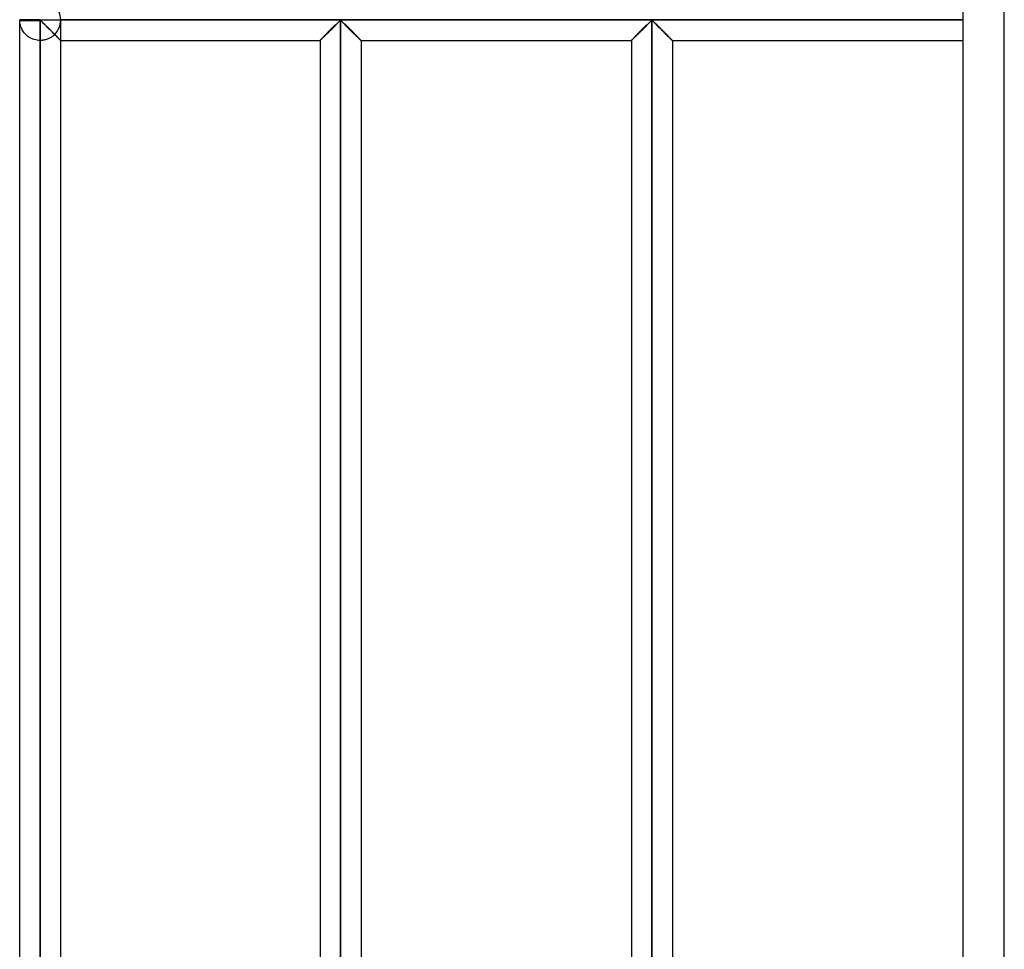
# Model space of a CAD drawing. Header units: millimetres. Extents: x -315 to 376, y -690 to 690.
# Tile 3 of 20: x -315 to -195, y -453 to -340. Entities that reach past the tile are written whole.
import ezdxf

# ---------------------------------------------------------------- set-up
doc = ezdxf.new("R2010")
doc.units = ezdxf.units.MM
doc.layers.add('MAIN-1', color=7, linetype='Continuous')
doc.layers.add('MAIN-2', color=7, linetype='Continuous')

msp = doc.modelspace()

# ---------------------------------------------------------------- linework, layer by layer
at = {"layer": 'MAIN-1'}
for p, q in [((-200, -690), (-200, 690)), ((-312.5, -340), (-315, -340)), ((-315, -340.07), (-312.5, -340.07)), ((-315, -566.6), (-315, -340.07)), ((-312.5, -340), (-312.5, -339.93)), ((-312.5, -340), (-200, -340)), ((-312.5, -340.07), (-312.5, -340)), ((-312.5, -340.07), (-312.42, -340.1)), ((-312.5, -566.6), (-312.5, -340.07)), ((-312.42, -340.1), (-312.36, -340.15)), ((-312.36, -340.15), (-312.31, -340.2)), ((-312.31, -340.2), (-312.25, -340.26)), ((-312.25, -340.26), (-312.19, -340.32)), ((-312.19, -340.32), (-312.13, -340.38)), ((-312.13, -340.38), (-312.06, -340.44)), ((-312.06, -340.44), (-312, -340.51)), ((-312, -340.51), (-311.93, -340.57)), ((-311.93, -340.57), (-311.86, -340.64)), ((-311.86, -340.64), (-311.79, -340.71)), ((-311.79, -340.71), (-311.72, -340.78)), ((-311.72, -340.78), (-311.65, -340.85)), ((-276.77, -340.88), (-276.68, -340.78)), ((-276.68, -340.78), (-276.58, -340.69)), ((-276.58, -340.69), (-276.49, -340.6)), ((-276.49, -340.6), (-276.4, -340.51)), ((-276.4, -340.51), (-276.31, -340.42)), ((-276.31, -340.42), (-276.23, -340.34)), ((-276.23, -340.34), (-276.15, -340.26)), ((-276.15, -340.26), (-276.07, -340.19)), ((-276.07, -340.19), (-276, -340.12)), ((-276, -340.12), (-275.9, -340.07)), ((-275.9, -340.07), (-275.8, -340.12)), ((-275.9, -340.07), (-275.9, -566.6)), ((-275.8, -340.12), (-275.72, -340.19)), ((-275.72, -340.19), (-275.64, -340.27)), ((-275.64, -340.27), (-275.56, -340.35)), ((-275.56, -340.35), (-275.47, -340.43)), ((-275.47, -340.43), (-275.38, -340.52)), ((-275.38, -340.52), (-275.29, -340.62)), ((-275.29, -340.62), (-275.19, -340.71)), ((-275.19, -340.71), (-275.09, -340.81)), ((-238.82, -340.88), (-238.73, -340.78)), ((-238.73, -340.78), (-238.63, -340.69)), ((-238.63, -340.69), (-238.54, -340.6)), ((-238.54, -340.6), (-238.45, -340.51)), ((-238.45, -340.51), (-238.36, -340.42)), ((-238.36, -340.42), (-238.28, -340.34)), ((-238.28, -340.34), (-238.2, -340.26)), ((-238.2, -340.26), (-238.12, -340.19)), ((-238.12, -340.19), (-238.05, -340.12)), ((-238.05, -340.12), (-237.95, -340.07)), ((-237.95, -340.07), (-237.95, -566.6)), ((-237.95, -340.07), (-237.85, -340.12)), ((-237.85, -340.12), (-237.77, -340.19)), ((-237.77, -340.19), (-237.69, -340.27)), ((-237.69, -340.27), (-237.61, -340.35)), ((-237.61, -340.35), (-237.52, -340.43)), ((-237.52, -340.43), (-237.43, -340.52)), ((-237.43, -340.52), (-237.34, -340.62)), ((-237.34, -340.62), (-237.24, -340.71)), ((-237.24, -340.71), (-237.14, -340.81)), ((-311.65, -340.85), (-311.58, -340.93)), ((-311.58, -340.93), (-311.5, -341)), ((-311.5, -341), (-311.43, -341.07)), ((-311.43, -341.07), (-311.36, -341.15)), ((-311.36, -341.15), (-311.28, -341.22)), ((-311.28, -341.22), (-311.21, -341.29)), ((-311.21, -341.29), (-311.14, -341.37)), ((-311.14, -341.37), (-311.06, -341.44)), ((-311.06, -341.44), (-310.99, -341.51)), ((-310.99, -341.51), (-310.92, -341.58)), ((-310.92, -341.58), (-310.85, -341.65)), ((-310.85, -341.65), (-310.78, -341.72)), ((-310.78, -341.72), (-310.72, -341.78)), ((-310.72, -341.78), (-310.65, -341.85)), ((-310.65, -341.85), (-310.59, -341.91)), ((-310.59, -341.91), (-310.53, -341.97)), ((-310.53, -341.97), (-310.47, -342.04)), ((-277.97, -342.07), (-277.89, -342)), ((-277.89, -342), (-277.81, -341.91)), ((-277.81, -341.91), (-277.73, -341.83)), ((-277.73, -341.83), (-277.64, -341.74)), ((-277.64, -341.74), (-277.55, -341.65)), ((-277.55, -341.65), (-277.46, -341.56)), ((-277.46, -341.56), (-277.36, -341.46)), ((-277.36, -341.46), (-277.26, -341.37)), ((-277.26, -341.37), (-277.17, -341.27)), ((-277.17, -341.27), (-277.07, -341.17)), ((-277.07, -341.17), (-276.97, -341.07)), ((-276.97, -341.07), (-276.87, -340.97)), ((-276.87, -340.97), (-276.77, -340.88)), ((-275.09, -340.81), (-275, -340.91)), ((-275, -340.91), (-274.89, -341.01)), ((-274.89, -341.01), (-274.79, -341.11)), ((-274.79, -341.11), (-274.69, -341.21)), ((-274.69, -341.21), (-274.59, -341.31)), ((-274.59, -341.31), (-274.49, -341.41)), ((-274.49, -341.41), (-274.39, -341.51)), ((-274.39, -341.51), (-274.3, -341.61)), ((-274.3, -341.61), (-274.2, -341.7)), ((-274.2, -341.7), (-274.11, -341.79)), ((-274.11, -341.79), (-274.02, -341.88)), ((-274.02, -341.88), (-273.93, -341.97)), ((-273.93, -341.97), (-273.85, -342.05)), ((-240.02, -342.07), (-239.94, -342)), ((-239.94, -342), (-239.86, -341.91)), ((-239.86, -341.91), (-239.78, -341.83)), ((-239.78, -341.83), (-239.69, -341.74)), ((-239.69, -341.74), (-239.6, -341.65)), ((-239.6, -341.65), (-239.51, -341.56)), ((-239.51, -341.56), (-239.41, -341.46)), ((-239.41, -341.46), (-239.31, -341.37)), ((-239.31, -341.37), (-239.22, -341.27)), ((-239.22, -341.27), (-239.12, -341.17)), ((-239.12, -341.17), (-239.02, -341.07)), ((-239.02, -341.07), (-238.92, -340.97)), ((-238.92, -340.97), (-238.82, -340.88)), ((-237.14, -340.81), (-237.05, -340.91)), ((-237.05, -340.91), (-236.94, -341.01)), ((-236.94, -341.01), (-236.84, -341.11)), ((-236.84, -341.11), (-236.74, -341.21)), ((-236.74, -341.21), (-236.64, -341.31)), ((-236.64, -341.31), (-236.54, -341.41)), ((-236.54, -341.41), (-236.44, -341.51)), ((-236.44, -341.51), (-236.35, -341.61)), ((-236.35, -341.61), (-236.25, -341.7)), ((-236.25, -341.7), (-236.16, -341.79)), ((-236.16, -341.79), (-236.07, -341.88)), ((-236.07, -341.88), (-235.98, -341.97)), ((-235.98, -341.97), (-235.9, -342.05)), ((-310.47, -342.04), (-310.41, -342.09)), ((-310.41, -342.09), (-310.35, -342.15)), ((-310.35, -342.15), (-310.3, -342.2)), ((-310.3, -342.2), (-310.25, -342.25)), ((-310.25, -342.25), (-310.2, -342.3)), ((-310.2, -342.3), (-310.16, -342.34)), ((-310.16, -342.34), (-310.13, -342.37)), ((-310.13, -342.37), (-310.09, -342.41)), ((-310.09, -342.41), (-310.07, -342.44)), ((-310.07, -342.44), (-310.04, -342.46)), ((-310.04, -342.46), (-310.02, -342.48)), ((-310.02, -342.48), (-310.01, -342.49)), ((-310.01, -342.49), (-310, -342.5)), ((-310, -342.5), (-310, -342.5)), ((-310, -564.17), (-310, -342.5)), ((-310, -342.5), (-278.4, -342.5)), ((-278.4, -342.5), (-278.39, -342.5)), ((-278.4, -342.5), (-278.4, -564.17)), ((-278.39, -342.5), (-278.38, -342.48)), ((-278.38, -342.48), (-278.36, -342.46)), ((-278.36, -342.46), (-278.33, -342.43)), ((-278.33, -342.43), (-278.29, -342.39)), ((-278.29, -342.39), (-278.24, -342.34)), ((-278.24, -342.34), (-278.18, -342.28)), ((-278.18, -342.28), (-278.12, -342.22)), ((-278.12, -342.22), (-278.05, -342.15)), ((-278.05, -342.15), (-277.97, -342.07)), ((-273.85, -342.05), (-273.77, -342.13)), ((-273.77, -342.13), (-273.7, -342.2)), ((-273.7, -342.2), (-273.63, -342.27)), ((-273.63, -342.27), (-273.57, -342.33)), ((-273.57, -342.33), (-273.52, -342.38)), ((-273.52, -342.38), (-273.48, -342.42)), ((-273.48, -342.42), (-273.45, -342.46)), ((-273.45, -342.46), (-273.42, -342.48)), ((-273.42, -342.48), (-273.41, -342.5)), ((-273.41, -342.5), (-273.4, -342.5)), ((-273.4, -342.5), (-240.45, -342.5)), ((-273.4, -342.5), (-273.4, -564.17)), ((-240.45, -342.5), (-240.44, -342.5)), ((-240.45, -342.5), (-240.45, -564.17)), ((-240.44, -342.5), (-240.43, -342.48)), ((-240.43, -342.48), (-240.41, -342.46)), ((-240.41, -342.46), (-240.38, -342.43)), ((-240.38, -342.43), (-240.34, -342.39)), ((-240.34, -342.39), (-240.29, -342.34)), ((-240.29, -342.34), (-240.23, -342.28)), ((-240.23, -342.28), (-240.17, -342.22)), ((-240.17, -342.22), (-240.1, -342.15)), ((-240.1, -342.15), (-240.02, -342.07)), ((-235.9, -342.05), (-235.82, -342.13)), ((-235.82, -342.13), (-235.75, -342.2)), ((-235.75, -342.2), (-235.68, -342.27)), ((-235.68, -342.27), (-235.62, -342.33)), ((-235.62, -342.33), (-235.57, -342.38)), ((-235.57, -342.38), (-235.53, -342.42)), ((-235.53, -342.42), (-235.49, -342.46)), ((-235.49, -342.46), (-235.47, -342.48)), ((-235.47, -342.48), (-235.46, -342.5)), ((-235.46, -342.5), (-235.45, -342.5)), ((-235.45, -342.5), (-200, -342.5)), ((-235.45, -342.5), (-235.45, -564.17))]:
    msp.add_line(p, q, dxfattribs=at)
for start, end in [(178.3794, 180), (180, 181.6206)]:
    msp.add_arc((-312.5, -340), 2.5, start, end, dxfattribs=at)
at = {"layer": 'MAIN-2'}
for p, q in [((-195, -685), (-195, 685)), ((-315, -340), (-315, -340)), ((-312.5, -340), (-315, -340)), ((-312.5, -340.07), (-315, -340.07)), ((-315, -340.13), (-315, -340.07)), ((-314.99, -340.22), (-315, -340.13)), ((-314.98, -340.31), (-314.99, -340.22)), ((-314.97, -340.41), (-314.98, -340.31)), ((-314.95, -340.52), (-314.97, -340.41)), ((-314.92, -340.63), (-314.95, -340.52)), ((-314.89, -340.74), (-314.92, -340.63)), ((-314.85, -340.86), (-314.89, -340.74)), ((-312.5, -339.93), (-312.5, -340)), ((-312.5, -340), (-312.5, -340.07)), ((-312.5, -340), (-200, -340)), ((-312.5, -340.07), (-312.5, -566.6)), ((-312.4, -340.13), (-312.5, -340.07)), ((-312.31, -340.2), (-312.4, -340.13)), ((-312.23, -340.28), (-312.31, -340.2)), ((-312.14, -340.37), (-312.23, -340.28)), ((-312.05, -340.46), (-312.14, -340.37)), ((-311.95, -340.55), (-312.05, -340.46)), ((-311.85, -340.65), (-311.95, -340.55)), ((-311.75, -340.75), (-311.85, -340.65)), ((-311.65, -340.86), (-311.75, -340.75)), ((-310, -340), (-310, -340)), ((-200, -340), (-310, -340)), ((-200, -340), (-310, -340)), ((-310, -342.5), (-310, -340.07)), ((-276.68, -340.78), (-276.77, -340.88)), ((-276.67, -340.77), (-276.76, -340.86)), ((-276.76, -340.86), (-276.67, -340.77)), ((-276.58, -340.69), (-276.68, -340.78)), ((-276.57, -340.68), (-276.67, -340.77)), ((-276.67, -340.77), (-276.57, -340.68)), ((-276.49, -340.6), (-276.58, -340.69)), ((-276.48, -340.59), (-276.57, -340.68)), ((-276.57, -340.68), (-276.48, -340.59)), ((-276.4, -340.51), (-276.49, -340.6)), ((-276.39, -340.5), (-276.48, -340.59)), ((-276.48, -340.59), (-276.39, -340.5)), ((-276.31, -340.42), (-276.4, -340.51)), ((-276.31, -340.41), (-276.39, -340.5)), ((-276.39, -340.5), (-276.31, -340.41)), ((-276.23, -340.33), (-276.31, -340.41)), ((-276.31, -340.41), (-276.23, -340.33)), ((-276.23, -340.34), (-276.31, -340.42)), ((-276.15, -340.26), (-276.23, -340.34)), ((-276.15, -340.26), (-276.23, -340.33)), ((-276.23, -340.33), (-276.15, -340.26)), ((-276.07, -340.18), (-276.15, -340.26)), ((-276.15, -340.26), (-276.07, -340.18)), ((-276.07, -340.19), (-276.15, -340.26)), ((-276, -340.12), (-276.07, -340.19)), ((-276, -340.12), (-276.07, -340.18)), ((-276.07, -340.18), (-276, -340.12)), ((-275.9, -340.07), (-276, -340.12)), ((-275.9, -340.07), (-276, -340.12)), ((-276, -340.12), (-275.9, -340.07)), ((-275.8, -340.12), (-275.9, -340.07)), ((-275.9, -566.6), (-275.9, -340.07)), ((-275.9, -340.07), (-275.9, -566.6)), ((-275.9, -566.6), (-275.9, -340.07)), ((-275.9, -340.07), (-275.8, -340.12)), ((-275.8, -340.12), (-275.9, -340.07)), ((-275.73, -340.19), (-275.8, -340.12)), ((-275.8, -340.12), (-275.73, -340.18)), ((-275.73, -340.18), (-275.8, -340.12)), ((-275.73, -340.18), (-275.65, -340.26)), ((-275.65, -340.26), (-275.73, -340.18)), ((-275.65, -340.26), (-275.73, -340.19)), ((-275.57, -340.34), (-275.65, -340.26)), ((-275.65, -340.26), (-275.57, -340.33)), ((-275.57, -340.33), (-275.65, -340.26)), ((-275.57, -340.33), (-275.49, -340.41)), ((-275.49, -340.41), (-275.57, -340.33)), ((-275.49, -340.42), (-275.57, -340.34)), ((-275.49, -340.41), (-275.41, -340.5)), ((-275.41, -340.5), (-275.49, -340.41)), ((-275.4, -340.51), (-275.49, -340.42)), ((-275.41, -340.5), (-275.32, -340.59)), ((-275.32, -340.59), (-275.41, -340.5)), ((-275.31, -340.6), (-275.4, -340.51)), ((-275.32, -340.59), (-275.23, -340.68)), ((-275.23, -340.68), (-275.32, -340.59)), ((-275.22, -340.69), (-275.31, -340.6)), ((-275.23, -340.68), (-275.13, -340.77)), ((-275.13, -340.77), (-275.23, -340.68)), ((-275.12, -340.78), (-275.22, -340.69)), ((-275.13, -340.77), (-275.04, -340.86)), ((-275.04, -340.86), (-275.13, -340.77)), ((-275.03, -340.88), (-275.12, -340.78)), ((-238.73, -340.78), (-238.82, -340.88)), ((-238.72, -340.77), (-238.81, -340.86)), ((-238.81, -340.86), (-238.72, -340.77)), ((-238.63, -340.69), (-238.73, -340.78)), ((-238.62, -340.68), (-238.72, -340.77)), ((-238.72, -340.77), (-238.62, -340.68)), ((-238.54, -340.6), (-238.63, -340.69)), ((-238.53, -340.59), (-238.62, -340.68)), ((-238.62, -340.68), (-238.53, -340.59)), ((-238.45, -340.51), (-238.54, -340.6)), ((-238.44, -340.5), (-238.53, -340.59)), ((-238.53, -340.59), (-238.44, -340.5)), ((-238.36, -340.42), (-238.45, -340.51)), ((-238.36, -340.41), (-238.44, -340.5)), ((-238.44, -340.5), (-238.36, -340.41)), ((-238.28, -340.33), (-238.36, -340.41)), ((-238.36, -340.41), (-238.28, -340.33)), ((-238.28, -340.34), (-238.36, -340.42)), ((-238.2, -340.26), (-238.28, -340.34)), ((-238.2, -340.26), (-238.28, -340.33)), ((-238.28, -340.33), (-238.2, -340.26)), ((-238.12, -340.18), (-238.2, -340.26)), ((-238.2, -340.26), (-238.12, -340.18)), ((-238.12, -340.19), (-238.2, -340.26)), ((-238.05, -340.12), (-238.12, -340.19)), ((-238.05, -340.12), (-238.12, -340.18)), ((-238.12, -340.18), (-238.05, -340.12)), ((-237.95, -340.07), (-238.05, -340.12)), ((-237.95, -340.07), (-238.05, -340.12)), ((-238.05, -340.12), (-237.95, -340.07)), ((-237.95, -566.6), (-237.95, -340.07)), ((-237.85, -340.12), (-237.95, -340.07)), ((-237.95, -340.07), (-237.95, -566.6)), ((-237.95, -566.6), (-237.95, -340.07)), ((-237.95, -340.07), (-237.85, -340.12)), ((-237.85, -340.12), (-237.95, -340.07)), ((-237.78, -340.19), (-237.85, -340.12)), ((-237.85, -340.12), (-237.78, -340.18)), ((-237.78, -340.18), (-237.85, -340.12)), ((-237.78, -340.18), (-237.7, -340.26)), ((-237.7, -340.26), (-237.78, -340.18)), ((-237.7, -340.26), (-237.78, -340.19)), ((-237.62, -340.34), (-237.7, -340.26)), ((-237.7, -340.26), (-237.62, -340.33)), ((-237.62, -340.33), (-237.7, -340.26)), ((-237.62, -340.33), (-237.54, -340.41)), ((-237.54, -340.41), (-237.62, -340.33)), ((-237.54, -340.42), (-237.62, -340.34)), ((-237.54, -340.41), (-237.46, -340.5)), ((-237.46, -340.5), (-237.54, -340.41)), ((-237.45, -340.51), (-237.54, -340.42)), ((-237.46, -340.5), (-237.37, -340.59)), ((-237.37, -340.59), (-237.46, -340.5)), ((-237.36, -340.6), (-237.45, -340.51)), ((-237.37, -340.59), (-237.28, -340.68)), ((-237.28, -340.68), (-237.37, -340.59)), ((-237.27, -340.69), (-237.36, -340.6)), ((-237.28, -340.68), (-237.18, -340.77)), ((-237.18, -340.77), (-237.28, -340.68)), ((-237.17, -340.78), (-237.27, -340.69)), ((-237.18, -340.77), (-237.09, -340.86)), ((-237.09, -340.86), (-237.18, -340.77)), ((-237.08, -340.88), (-237.17, -340.78)), ((-314.8, -340.97), (-314.85, -340.86)), ((-314.75, -341.09), (-314.8, -340.97)), ((-314.69, -341.21), (-314.75, -341.09)), ((-314.61, -341.33), (-314.69, -341.21)), ((-314.54, -341.45), (-314.61, -341.33)), ((-314.45, -341.57), (-314.54, -341.45)), ((-314.35, -341.68), (-314.45, -341.57)), ((-314.25, -341.79), (-314.35, -341.68)), ((-314.13, -341.89), (-314.25, -341.79)), ((-314.01, -342), (-314.13, -341.89)), ((-313.87, -342.09), (-314.01, -342)), ((-311.54, -340.96), (-311.65, -340.86)), ((-311.44, -341.07), (-311.54, -340.96)), ((-311.33, -341.17), (-311.44, -341.07)), ((-311.22, -341.28), (-311.33, -341.17)), ((-311.12, -341.38), (-311.22, -341.28)), ((-311.01, -341.49), (-311.12, -341.38)), ((-310.94, -341.95), (-311.02, -342.01)), ((-310.91, -341.59), (-311.01, -341.49)), ((-310.87, -341.89), (-310.94, -341.95)), ((-310.81, -341.69), (-310.91, -341.59)), ((-310.8, -341.83), (-310.87, -341.89)), ((-310.72, -341.79), (-310.81, -341.69)), ((-310.73, -341.77), (-310.8, -341.83)), ((-310.66, -341.84), (-310.73, -341.77)), ((-310.73, -341.77), (-310.64, -341.86)), ((-310.62, -341.88), (-310.72, -341.79)), ((-310.59, -341.91), (-310.66, -341.84)), ((-310.64, -341.86), (-310.55, -341.95)), ((-310.53, -341.97), (-310.62, -341.88)), ((-310.53, -341.97), (-310.59, -341.91)), ((-310.55, -341.95), (-310.46, -342.04)), ((-310.46, -342.04), (-310.53, -341.97)), ((-310.44, -342.06), (-310.53, -341.97)), ((-277.89, -342), (-277.97, -342.07)), ((-277.87, -341.97), (-277.95, -342.05)), ((-277.95, -342.05), (-277.87, -341.97)), ((-277.81, -341.91), (-277.89, -342)), ((-277.78, -341.89), (-277.87, -341.97)), ((-277.87, -341.97), (-277.78, -341.89)), ((-277.73, -341.83), (-277.81, -341.91)), ((-277.7, -341.8), (-277.78, -341.89)), ((-277.78, -341.89), (-277.7, -341.8)), ((-277.64, -341.74), (-277.73, -341.83)), ((-277.61, -341.71), (-277.7, -341.8)), ((-277.7, -341.8), (-277.61, -341.71)), ((-277.55, -341.65), (-277.64, -341.74)), ((-277.52, -341.62), (-277.61, -341.71)), ((-277.61, -341.71), (-277.52, -341.62)), ((-277.46, -341.56), (-277.55, -341.65)), ((-277.43, -341.53), (-277.52, -341.62)), ((-277.52, -341.62), (-277.43, -341.53)), ((-277.36, -341.46), (-277.46, -341.56)), ((-277.34, -341.44), (-277.43, -341.53)), ((-277.43, -341.53), (-277.34, -341.44)), ((-277.26, -341.37), (-277.36, -341.46)), ((-277.24, -341.34), (-277.34, -341.44)), ((-277.34, -341.44), (-277.24, -341.34)), ((-277.17, -341.27), (-277.26, -341.37)), ((-277.15, -341.25), (-277.24, -341.34)), ((-277.24, -341.34), (-277.15, -341.25)), ((-277.07, -341.17), (-277.17, -341.27)), ((-277.05, -341.15), (-277.15, -341.25)), ((-277.15, -341.25), (-277.05, -341.15)), ((-276.97, -341.07), (-277.07, -341.17)), ((-276.95, -341.05), (-277.05, -341.15)), ((-277.05, -341.15), (-276.95, -341.05)), ((-276.87, -340.97), (-276.97, -341.07)), ((-276.86, -340.96), (-276.95, -341.05)), ((-276.95, -341.05), (-276.86, -340.96)), ((-276.77, -340.88), (-276.87, -340.97)), ((-276.76, -340.86), (-276.86, -340.96)), ((-276.86, -340.96), (-276.76, -340.86)), ((-275.04, -340.86), (-274.94, -340.96)), ((-274.94, -340.96), (-275.04, -340.86)), ((-274.93, -340.97), (-275.03, -340.88)), ((-274.94, -340.96), (-274.85, -341.05)), ((-274.85, -341.05), (-274.94, -340.96)), ((-274.83, -341.07), (-274.93, -340.97)), ((-274.85, -341.05), (-274.75, -341.15)), ((-274.75, -341.15), (-274.85, -341.05)), ((-274.73, -341.17), (-274.83, -341.07)), ((-274.75, -341.15), (-274.65, -341.25)), ((-274.65, -341.25), (-274.75, -341.15)), ((-274.63, -341.27), (-274.73, -341.17)), ((-274.65, -341.25), (-274.56, -341.34)), ((-274.56, -341.34), (-274.65, -341.25)), ((-274.54, -341.37), (-274.63, -341.27)), ((-274.56, -341.34), (-274.46, -341.44)), ((-274.46, -341.44), (-274.56, -341.34)), ((-274.44, -341.46), (-274.54, -341.37)), ((-274.46, -341.44), (-274.37, -341.53)), ((-274.37, -341.53), (-274.46, -341.44)), ((-274.34, -341.56), (-274.44, -341.46)), ((-274.37, -341.53), (-274.28, -341.62)), ((-274.28, -341.62), (-274.37, -341.53)), ((-274.25, -341.65), (-274.34, -341.56)), ((-274.28, -341.62), (-274.19, -341.71)), ((-274.19, -341.71), (-274.28, -341.62)), ((-274.16, -341.74), (-274.25, -341.65)), ((-274.19, -341.71), (-274.1, -341.8)), ((-274.1, -341.8), (-274.19, -341.71)), ((-274.07, -341.83), (-274.16, -341.74)), ((-274.1, -341.8), (-274.02, -341.89)), ((-274.02, -341.89), (-274.1, -341.8)), ((-273.99, -341.91), (-274.07, -341.83)), ((-274.02, -341.89), (-273.93, -341.97)), ((-273.93, -341.97), (-274.02, -341.89)), ((-273.91, -342), (-273.99, -341.91)), ((-273.93, -341.97), (-273.85, -342.05)), ((-273.85, -342.05), (-273.93, -341.97)), ((-273.83, -342.07), (-273.91, -342)), ((-239.94, -342), (-240.02, -342.07)), ((-239.92, -341.97), (-240, -342.05)), ((-240, -342.05), (-239.92, -341.97)), ((-239.86, -341.91), (-239.94, -342)), ((-239.83, -341.89), (-239.92, -341.97)), ((-239.92, -341.97), (-239.83, -341.89)), ((-239.78, -341.83), (-239.86, -341.91)), ((-239.75, -341.8), (-239.83, -341.89)), ((-239.83, -341.89), (-239.75, -341.8)), ((-239.69, -341.74), (-239.78, -341.83)), ((-239.66, -341.71), (-239.75, -341.8)), ((-239.75, -341.8), (-239.66, -341.71)), ((-239.6, -341.65), (-239.69, -341.74)), ((-239.57, -341.62), (-239.66, -341.71)), ((-239.66, -341.71), (-239.57, -341.62)), ((-239.51, -341.56), (-239.6, -341.65)), ((-239.48, -341.53), (-239.57, -341.62)), ((-239.57, -341.62), (-239.48, -341.53)), ((-239.41, -341.46), (-239.51, -341.56)), ((-239.39, -341.44), (-239.48, -341.53)), ((-239.48, -341.53), (-239.39, -341.44)), ((-239.31, -341.37), (-239.41, -341.46)), ((-239.29, -341.34), (-239.39, -341.44)), ((-239.39, -341.44), (-239.29, -341.34)), ((-239.22, -341.27), (-239.31, -341.37)), ((-239.2, -341.25), (-239.29, -341.34)), ((-239.29, -341.34), (-239.2, -341.25)), ((-239.12, -341.17), (-239.22, -341.27)), ((-239.1, -341.15), (-239.2, -341.25)), ((-239.2, -341.25), (-239.1, -341.15)), ((-239.02, -341.07), (-239.12, -341.17)), ((-239, -341.05), (-239.1, -341.15)), ((-239.1, -341.15), (-239, -341.05)), ((-238.92, -340.97), (-239.02, -341.07)), ((-238.91, -340.96), (-239, -341.05)), ((-239, -341.05), (-238.91, -340.96)), ((-238.82, -340.88), (-238.92, -340.97)), ((-238.81, -340.86), (-238.91, -340.96)), ((-238.91, -340.96), (-238.81, -340.86)), ((-237.09, -340.86), (-236.99, -340.96)), ((-236.99, -340.96), (-237.09, -340.86)), ((-236.98, -340.97), (-237.08, -340.88)), ((-236.99, -340.96), (-236.9, -341.05)), ((-236.9, -341.05), (-236.99, -340.96)), ((-236.88, -341.07), (-236.98, -340.97)), ((-236.9, -341.05), (-236.8, -341.15)), ((-236.8, -341.15), (-236.9, -341.05)), ((-236.78, -341.17), (-236.88, -341.07)), ((-236.8, -341.15), (-236.7, -341.25)), ((-236.7, -341.25), (-236.8, -341.15)), ((-236.68, -341.27), (-236.78, -341.17)), ((-236.7, -341.25), (-236.61, -341.34)), ((-236.61, -341.34), (-236.7, -341.25)), ((-236.59, -341.37), (-236.68, -341.27)), ((-236.61, -341.34), (-236.51, -341.44)), ((-236.51, -341.44), (-236.61, -341.34)), ((-236.49, -341.46), (-236.59, -341.37)), ((-236.51, -341.44), (-236.42, -341.53)), ((-236.42, -341.53), (-236.51, -341.44)), ((-236.39, -341.56), (-236.49, -341.46)), ((-236.42, -341.53), (-236.33, -341.62)), ((-236.33, -341.62), (-236.42, -341.53)), ((-236.3, -341.65), (-236.39, -341.56)), ((-236.33, -341.62), (-236.24, -341.71)), ((-236.24, -341.71), (-236.33, -341.62)), ((-236.21, -341.74), (-236.3, -341.65)), ((-236.24, -341.71), (-236.15, -341.8)), ((-236.15, -341.8), (-236.24, -341.71)), ((-236.12, -341.83), (-236.21, -341.74)), ((-236.15, -341.8), (-236.07, -341.89)), ((-236.07, -341.89), (-236.15, -341.8)), ((-236.04, -341.91), (-236.12, -341.83)), ((-236.07, -341.89), (-235.98, -341.97)), ((-235.98, -341.97), (-236.07, -341.89)), ((-235.96, -342), (-236.04, -341.91)), ((-235.98, -341.97), (-235.9, -342.05)), ((-235.9, -342.05), (-235.98, -341.97)), ((-235.88, -342.07), (-235.96, -342)), ((-313.72, -342.18), (-313.87, -342.09)), ((-313.57, -342.26), (-313.72, -342.18)), ((-313.4, -342.33), (-313.57, -342.26)), ((-313.23, -342.39), (-313.4, -342.33)), ((-313.05, -342.44), (-313.23, -342.39)), ((-312.87, -342.47), (-313.05, -342.44)), ((-312.69, -342.49), (-312.87, -342.47)), ((-312.5, -342.5), (-312.69, -342.49)), ((-312.5, -342.5), (-312.5, -564.17)), ((-312.39, -342.5), (-312.5, -342.5)), ((-312.5, -342.5), (-312.5, -564.17)), ((-312.5, -564.17), (-312.5, -342.5)), ((-312.5, -342.5), (-312.5, -564.17)), ((-312.5, -564.17), (-312.5, -342.5)), ((-312.5, -342.5), (-312.5, -564.17)), ((-312.5, -564.17), (-312.5, -342.5)), ((-312.5, -342.5), (-312.5, -564.17)), ((-312.5, -564.17), (-312.5, -342.5)), ((-312.5, -342.5), (-312.5, -564.17)), ((-312.5, -564.17), (-312.5, -342.5)), ((-312.5, -342.5), (-312.5, -564.17)), ((-312.5, -564.17), (-312.5, -342.5)), ((-312.5, -342.5), (-312.5, -564.17)), ((-312.5, -564.17), (-312.5, -342.5)), ((-312.5, -342.5), (-312.5, -564.17)), ((-312.5, -564.17), (-312.5, -342.5)), ((-312.5, -342.5), (-312.5, -564.17)), ((-312.5, -564.17), (-312.5, -342.5)), ((-312.5, -342.5), (-312.5, -564.17)), ((-312.5, -564.17), (-312.5, -342.5)), ((-312.5, -342.5), (-312.5, -564.17)), ((-312.5, -564.17), (-312.5, -342.5)), ((-312.5, -342.5), (-312.5, -564.17)), ((-312.5, -564.17), (-312.5, -342.5)), ((-312.5, -342.5), (-312.5, -564.17)), ((-312.5, -564.17), (-312.5, -342.5)), ((-312.5, -342.5), (-312.5, -564.17)), ((-312.5, -564.17), (-312.5, -342.5)), ((-312.5, -342.5), (-312.5, -564.17)), ((-312.5, -564.17), (-312.5, -342.5)), ((-312.5, -342.5), (-312.5, -564.17)), ((-312.5, -564.17), (-312.5, -342.5)), ((-312.5, -342.5), (-312.5, -564.17)), ((-312.5, -564.17), (-312.5, -342.5)), ((-312.5, -342.5), (-312.5, -564.17)), ((-312.5, -564.17), (-312.5, -342.5)), ((-312.5, -342.5), (-312.5, -564.17)), ((-312.5, -564.17), (-312.5, -342.5)), ((-312.5, -342.5), (-312.5, -564.17)), ((-312.5, -564.17), (-312.5, -342.5)), ((-312.5, -342.5), (-312.5, -564.17)), ((-312.5, -564.17), (-312.5, -342.5)), ((-312.5, -342.5), (-312.5, -564.17)), ((-312.5, -564.17), (-312.5, -342.5)), ((-312.5, -342.5), (-312.5, -564.17)), ((-312.5, -564.17), (-312.5, -342.5)), ((-312.5, -564.17), (-312.5, -342.5)), ((-312.28, -342.49), (-312.39, -342.5)), ((-312.17, -342.48), (-312.28, -342.49)), ((-312.07, -342.46), (-312.17, -342.48)), ((-311.96, -342.44), (-312.07, -342.46)), ((-311.85, -342.41), (-311.96, -342.44)), ((-311.75, -342.38), (-311.85, -342.41)), ((-311.65, -342.35), (-311.75, -342.38)), ((-311.55, -342.31), (-311.65, -342.35)), ((-311.45, -342.27), (-311.55, -342.31)), ((-311.36, -342.22), (-311.45, -342.27)), ((-311.27, -342.18), (-311.36, -342.22)), ((-311.18, -342.12), (-311.27, -342.18)), ((-311.1, -342.07), (-311.18, -342.12)), ((-311.02, -342.01), (-311.1, -342.07)), ((-310.4, -342.1), (-310.46, -342.04)), ((-310.46, -342.04), (-310.38, -342.13)), ((-310.36, -342.14), (-310.44, -342.06)), ((-310.34, -342.16), (-310.4, -342.1)), ((-310.38, -342.13), (-310.3, -342.2)), ((-310.29, -342.22), (-310.36, -342.14)), ((-310.29, -342.22), (-310.34, -342.16)), ((-310.3, -342.2), (-310.23, -342.27)), ((-310.23, -342.27), (-310.29, -342.22)), ((-310.22, -342.28), (-310.29, -342.22)), ((-310.19, -342.31), (-310.23, -342.27)), ((-310.23, -342.27), (-310.17, -342.33)), ((-310.16, -342.34), (-310.22, -342.28)), ((-310.14, -342.36), (-310.19, -342.31)), ((-310.17, -342.33), (-310.11, -342.39)), ((-310.11, -342.4), (-310.16, -342.34)), ((-310.11, -342.39), (-310.14, -342.36)), ((-310.08, -342.43), (-310.11, -342.39)), ((-310.11, -342.39), (-310.07, -342.43)), ((-310.06, -342.44), (-310.11, -342.4)), ((-310.05, -342.45), (-310.08, -342.43)), ((-310.07, -342.43), (-310.04, -342.46)), ((-310.03, -342.47), (-310.06, -342.44)), ((-310.03, -342.47), (-310.05, -342.45)), ((-310.04, -342.46), (-310.01, -342.49)), ((-310.01, -342.49), (-310.03, -342.47)), ((-310.01, -342.49), (-310.03, -342.47)), ((-310, -342.5), (-310.01, -342.49)), ((-310.01, -342.49), (-310, -342.5)), ((-310, -342.5), (-310.01, -342.49)), ((-310, -342.5), (-310, -342.5)), ((-310, -342.5), (-310, -342.5)), ((-278.39, -342.49), (-278.4, -342.5)), ((-278.4, -342.5), (-278.39, -342.49)), ((-278.39, -342.5), (-278.4, -342.5)), ((-278.4, -342.5), (-278.4, -342.5)), ((-278.37, -342.47), (-278.39, -342.49)), ((-278.39, -342.49), (-278.37, -342.47)), ((-278.38, -342.48), (-278.39, -342.5)), ((-278.36, -342.46), (-278.38, -342.48)), ((-278.34, -342.45), (-278.37, -342.47)), ((-278.37, -342.47), (-278.34, -342.45)), ((-278.33, -342.43), (-278.36, -342.46)), ((-278.31, -342.41), (-278.34, -342.45)), ((-278.34, -342.45), (-278.31, -342.41)), ((-278.29, -342.39), (-278.33, -342.43)), ((-278.27, -342.37), (-278.31, -342.41)), ((-278.31, -342.41), (-278.27, -342.37)), ((-278.24, -342.34), (-278.29, -342.39)), ((-278.21, -342.32), (-278.27, -342.37)), ((-278.27, -342.37), (-278.21, -342.32)), ((-278.18, -342.28), (-278.24, -342.34)), ((-278.16, -342.26), (-278.21, -342.32)), ((-278.21, -342.32), (-278.16, -342.26)), ((-278.12, -342.22), (-278.18, -342.28)), ((-278.09, -342.19), (-278.16, -342.26)), ((-278.16, -342.26), (-278.09, -342.19)), ((-278.05, -342.15), (-278.12, -342.22)), ((-278.02, -342.12), (-278.09, -342.19)), ((-278.09, -342.19), (-278.02, -342.12)), ((-277.97, -342.07), (-278.05, -342.15)), ((-277.95, -342.05), (-278.02, -342.12)), ((-278.02, -342.12), (-277.95, -342.05)), ((-273.85, -342.05), (-273.78, -342.12)), ((-273.78, -342.12), (-273.85, -342.05)), ((-273.75, -342.15), (-273.83, -342.07)), ((-273.78, -342.12), (-273.71, -342.19)), ((-273.71, -342.19), (-273.78, -342.12)), ((-273.68, -342.22), (-273.75, -342.15)), ((-273.71, -342.19), (-273.64, -342.26)), ((-273.64, -342.26), (-273.71, -342.19)), ((-273.62, -342.28), (-273.68, -342.22)), ((-273.64, -342.26), (-273.59, -342.32)), ((-273.59, -342.32), (-273.64, -342.26)), ((-273.56, -342.34), (-273.62, -342.28)), ((-273.59, -342.32), (-273.53, -342.37)), ((-273.53, -342.37), (-273.59, -342.32)), ((-273.51, -342.39), (-273.56, -342.34)), ((-273.53, -342.37), (-273.49, -342.41)), ((-273.49, -342.41), (-273.53, -342.37)), ((-273.47, -342.43), (-273.51, -342.39)), ((-273.49, -342.41), (-273.46, -342.45)), ((-273.46, -342.45), (-273.49, -342.41)), ((-273.44, -342.46), (-273.47, -342.43)), ((-273.46, -342.45), (-273.43, -342.47)), ((-273.43, -342.47), (-273.46, -342.45)), ((-273.42, -342.48), (-273.44, -342.46)), ((-273.43, -342.47), (-273.41, -342.49)), ((-273.41, -342.49), (-273.43, -342.47)), ((-273.41, -342.5), (-273.42, -342.48)), ((-273.41, -342.49), (-273.4, -342.5)), ((-273.4, -342.5), (-273.41, -342.49)), ((-273.4, -342.5), (-273.41, -342.5)), ((-273.4, -342.5), (-273.4, -342.5)), ((-240.44, -342.49), (-240.45, -342.5)), ((-240.45, -342.5), (-240.44, -342.49)), ((-240.44, -342.5), (-240.45, -342.5)), ((-240.45, -342.5), (-240.45, -342.5)), ((-240.42, -342.47), (-240.44, -342.49)), ((-240.44, -342.49), (-240.42, -342.47)), ((-240.43, -342.48), (-240.44, -342.5)), ((-240.41, -342.46), (-240.43, -342.48)), ((-240.39, -342.45), (-240.42, -342.47)), ((-240.42, -342.47), (-240.39, -342.45)), ((-240.38, -342.43), (-240.41, -342.46)), ((-240.36, -342.41), (-240.39, -342.45)), ((-240.39, -342.45), (-240.36, -342.41)), ((-240.34, -342.39), (-240.38, -342.43)), ((-240.32, -342.37), (-240.36, -342.41)), ((-240.36, -342.41), (-240.32, -342.37)), ((-240.29, -342.34), (-240.34, -342.39)), ((-240.26, -342.32), (-240.32, -342.37)), ((-240.32, -342.37), (-240.26, -342.32)), ((-240.23, -342.28), (-240.29, -342.34)), ((-240.21, -342.26), (-240.26, -342.32)), ((-240.26, -342.32), (-240.21, -342.26)), ((-240.17, -342.22), (-240.23, -342.28)), ((-240.14, -342.19), (-240.21, -342.26)), ((-240.21, -342.26), (-240.14, -342.19)), ((-240.1, -342.15), (-240.17, -342.22)), ((-240.07, -342.12), (-240.14, -342.19)), ((-240.14, -342.19), (-240.07, -342.12)), ((-240.02, -342.07), (-240.1, -342.15)), ((-240, -342.05), (-240.07, -342.12)), ((-240.07, -342.12), (-240, -342.05)), ((-235.9, -342.05), (-235.83, -342.12)), ((-235.83, -342.12), (-235.9, -342.05)), ((-235.8, -342.15), (-235.88, -342.07)), ((-235.83, -342.12), (-235.76, -342.19)), ((-235.76, -342.19), (-235.83, -342.12)), ((-235.73, -342.22), (-235.8, -342.15)), ((-235.76, -342.19), (-235.69, -342.26)), ((-235.69, -342.26), (-235.76, -342.19)), ((-235.67, -342.28), (-235.73, -342.22)), ((-235.69, -342.26), (-235.64, -342.32)), ((-235.64, -342.32), (-235.69, -342.26)), ((-235.61, -342.34), (-235.67, -342.28)), ((-235.64, -342.32), (-235.58, -342.37)), ((-235.58, -342.37), (-235.64, -342.32)), ((-235.56, -342.39), (-235.61, -342.34)), ((-235.58, -342.37), (-235.54, -342.41)), ((-235.54, -342.41), (-235.58, -342.37)), ((-235.52, -342.43), (-235.56, -342.39)), ((-235.54, -342.41), (-235.51, -342.45)), ((-235.51, -342.45), (-235.54, -342.41)), ((-235.49, -342.46), (-235.52, -342.43)), ((-235.51, -342.45), (-235.48, -342.47)), ((-235.48, -342.47), (-235.51, -342.45)), ((-235.47, -342.48), (-235.49, -342.46)), ((-235.48, -342.47), (-235.46, -342.49)), ((-235.46, -342.49), (-235.48, -342.47)), ((-235.46, -342.5), (-235.47, -342.48)), ((-235.46, -342.49), (-235.45, -342.5)), ((-235.45, -342.5), (-235.46, -342.49)), ((-235.45, -342.5), (-235.46, -342.5)), ((-235.45, -342.5), (-235.45, -342.5))]:
    msp.add_line(p, q, dxfattribs=at)
for start_param, end_param in [(-3.141593, -2.355795), (2.355795, 3.141593)]:
    msp.add_ellipse((-312.5, -340), major_axis=(-2.5, 0), ratio=1, start_param=start_param, end_param=end_param, dxfattribs=at)

doc.saveas('drawing.dxf')
